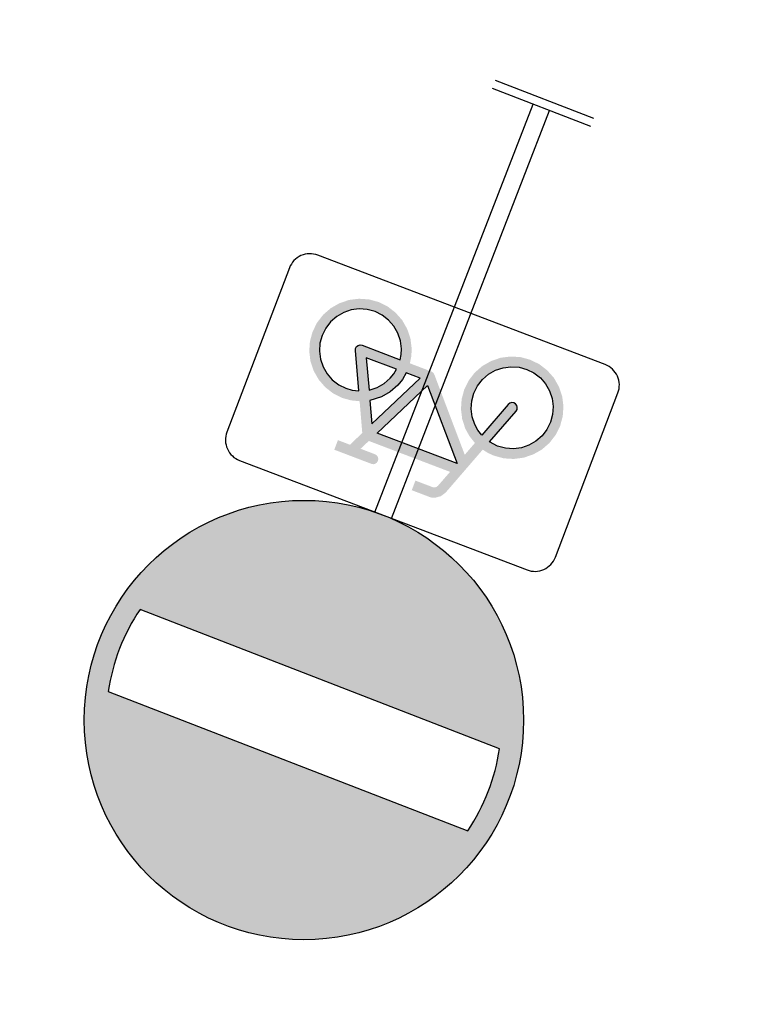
# Model space of a CAD drawing. Header units: metres. Extents: x 197071 to 197673, y 354832 to 355594.
# Tile 20 of 28: x 197248.35 to 197252.09, y 355387.58 to 355392.63. Entities that reach past the tile are written whole.
import ezdxf

# ---------------------------------------------------------------- set-up
doc = ezdxf.new("R2010")
doc.units = ezdxf.units.M
doc.layers.get('0').update_dxf_attribs({"lineweight": 25})

# ---------------------------------------------------------------- blocks, each defined once
blk = doc.blocks.new('C02')
h = blk.add_hatch(color=253)
h.paths.add_polyline_path([(1.0156, 0, 1), (2.0156, 0, 1)])
h.paths.add_polyline_path([(1.6156, -0.4387, -0.112518), (1.4156, -0.4387), (1.4156, 0.4387, -0.112518), (1.6156, 0.4387)], flags=16)
at = {"color": 0}
for p, q in [((0, -0.12), (0, 0.12)), ((0.02, -0.12), (0.02, 0.12)), ((1.016, 0.02), (0.02, 0.02)), ((1.016, -0.02), (0.02, -0.02))]:
    blk.add_line(p, q, dxfattribs=at)
blk.add_lwpolyline([(1.4156, 0.4387), (1.4156, -0.4387, 0.112518), (1.6156, -0.4387), (1.6156, 0.4387, 0.112518)], format="xyb", close=True, dxfattribs=at)
blk.add_circle((1.5156, 0), 0.5, dxfattribs=at)
blk = doc.blocks.new('OB02')
h = blk.add_hatch(color=252)
h.paths.add_polyline_path([(0.1638, -0.3211), (0.1318, -0.2546), (0.1164, -0.267), (0.1049, -0.281), (0.0962, -0.2972), (0.0923, -0.309), (0.0899, -0.3211)], flags=16)
h.paths.add_polyline_path([(0.0797, -0.1695), (0.0113, -0.3119), (-0.1151, -0.1695)], flags=16)
h.paths.add_polyline_path([(0.0664, -0.3211), (0.0693, -0.3044), (0.0747, -0.2883), (0.0854, -0.2681), (0.0998, -0.2503), (0.1217, -0.2333), (0.0983, -0.1848), (0.0328, -0.3211)], flags=16)
h.paths.add_polyline_path([(-0.1445, -0.25), (-0.1321, -0.2575), (-0.121, -0.267), (-0.1094, -0.281), (-0.1008, -0.2972), (-0.0955, -0.3147), (-0.0938, -0.333), (-0.0955, -0.3512), (-0.1009, -0.3687), (-0.1094, -0.3849), (-0.121, -0.399), (-0.1352, -0.4106), (-0.1513, -0.4192), (-0.1688, -0.4245), (-0.187, -0.4263), (-0.2052, -0.4245), (-0.2228, -0.4192), (-0.2389, -0.4106), (-0.253, -0.399), (-0.2647, -0.3849), (-0.2733, -0.3687), (-0.2786, -0.3512), (-0.2804, -0.333), (-0.2786, -0.3147), (-0.2733, -0.2972), (-0.2647, -0.281), (-0.253, -0.2669), (-0.2389, -0.2553), (-0.2228, -0.2467), (-0.2052, -0.2414), (-0.1869, -0.2396), (-0.1663, -0.2419), (-0.1979, -0.3288), (-0.1987, -0.3334), (-0.1975, -0.3379), (-0.1949, -0.3415), (-0.191, -0.3439), (-0.1865, -0.3446), (-0.1821, -0.3435), (-0.1784, -0.3408), (-0.1761, -0.337)], flags=16)
h.paths.add_polyline_path([(0.0135, -0.3445), (0.0091, -0.3434), (0.0056, -0.3407), (-0.1242, -0.1945), (-0.1363, -0.2278), (-0.1195, -0.2377), (-0.1044, -0.2503), (-0.09, -0.2681), (-0.0793, -0.2883), (-0.0726, -0.3102), (-0.0703, -0.333), (-0.0725, -0.3557), (-0.0791, -0.3776), (-0.09, -0.3978), (-0.1046, -0.4154), (-0.1222, -0.43), (-0.1424, -0.4407), (-0.1642, -0.4474), (-0.187, -0.4496), (-0.2098, -0.4474), (-0.2317, -0.4407), (-0.2519, -0.43), (-0.2695, -0.4154), (-0.2841, -0.3978), (-0.2949, -0.3776), (-0.3015, -0.3557), (-0.3038, -0.333), (-0.3015, -0.3102), (-0.2949, -0.2883), (-0.2841, -0.2681), (-0.2695, -0.2505), (-0.2519, -0.236), (-0.2317, -0.2252), (-0.2098, -0.2184), (-0.1869, -0.2162), (-0.1725, -0.2171), (-0.1583, -0.2199), (-0.1143, -0.0989), (-0.1072, -0.0873), (-0.0961, -0.0792), (-0.0903, -0.077), (-0.0858, -0.0762), (-0.0816, -0.0762), (-0.0725, -0.0762), (-0.0588, -0.0762), (-0.0402, -0.0762), (-0.0402, -0.0996), (-0.0586, -0.0996), (-0.0719, -0.0996), (-0.0801, -0.0996), (-0.0832, -0.0996), (-0.0865, -0.1006), (-0.0901, -0.1032), (-0.0924, -0.107), (-0.1068, -0.1462), (0.091, -0.1462), (0.1023, -0.1229), (0.067, -0.1229), (0.0626, -0.122), (0.0587, -0.1195), (0.0563, -0.1157), (0.0555, -0.1113), (0.0563, -0.1068), (0.0587, -0.1029), (0.0626, -0.1004), (0.067, -0.0996), (0.1574, -0.0996), (0.1574, -0.1229), (0.1281, -0.1229), (0.1114, -0.1579), (0.1427, -0.2232), (0.1622, -0.218), (0.1825, -0.2162), (0.2052, -0.2184), (0.2271, -0.2252), (0.2473, -0.236), (0.2649, -0.2505), (0.2795, -0.2681), (0.2902, -0.2883), (0.2969, -0.3102), (0.2991, -0.333), (0.2969, -0.3557), (0.2903, -0.3776), (0.2795, -0.3978), (0.2649, -0.4154), (0.2473, -0.43), (0.2271, -0.4407), (0.2052, -0.4474), (0.1825, -0.4496), (0.1598, -0.4474), (0.1379, -0.4407), (0.1177, -0.43), (0.1, -0.4154), (0.0855, -0.3978), (0.0747, -0.3776), (0.0693, -0.3613), (0.0664, -0.3445)])
h.paths.add_polyline_path([(0.0898, -0.3445), (0.0921, -0.3567), (0.0962, -0.3687), (0.1049, -0.3849), (0.1164, -0.399), (0.1305, -0.4106), (0.1467, -0.4192), (0.1642, -0.4245), (0.1825, -0.4263), (0.2007, -0.4245), (0.2182, -0.4192), (0.2344, -0.4106), (0.2485, -0.399), (0.2601, -0.3849), (0.2687, -0.3687), (0.2741, -0.3512), (0.2759, -0.333), (0.2741, -0.3147), (0.2687, -0.2972), (0.2601, -0.281), (0.2485, -0.2669), (0.2344, -0.2553), (0.2182, -0.2467), (0.2007, -0.2414), (0.1825, -0.2396), (0.1674, -0.2408), (0.1529, -0.2443), (0.1929, -0.328), (0.1941, -0.3323), (0.1935, -0.3368), (0.1912, -0.3407), (0.1875, -0.3434), (0.1831, -0.3445)], flags=16)
at = {"color": 0, "flags": 128}
blk.add_lwpolyline([(-0.4, -0.45, 0.414214), (-0.35, -0.5), (0.35, -0.5, 0.414214), (0.4, -0.45), (0.4, -0.05, 0.414214), (0.35, 0), (-0.35, 0, 0.414214), (-0.4, -0.05)], format="xyb", close=True, dxfattribs=at)
at = {"color": 0}
for points in [[(0.0797, -0.1695), (0.0113, -0.3119), (-0.1151, -0.1695), (0.0797, -0.1695)], [(0.0664, -0.3211), (0.0693, -0.3044), (0.0747, -0.2883), (0.0854, -0.2681), (0.0998, -0.2503), (0.1217, -0.2333), (0.0983, -0.1848), (0.0328, -0.3211), (0.0664, -0.3211)], [(-0.1445, -0.25), (-0.1321, -0.2575), (-0.121, -0.267), (-0.1094, -0.281), (-0.1008, -0.2972), (-0.0955, -0.3147), (-0.0938, -0.333), (-0.0955, -0.3512), (-0.1009, -0.3687), (-0.1094, -0.3849), (-0.121, -0.399), (-0.1352, -0.4106), (-0.1513, -0.4192), (-0.1688, -0.4245), (-0.187, -0.4263), (-0.2052, -0.4245), (-0.2228, -0.4192), (-0.2389, -0.4106), (-0.253, -0.399), (-0.2647, -0.3849), (-0.2733, -0.3687), (-0.2786, -0.3512), (-0.2804, -0.333), (-0.2786, -0.3147), (-0.2733, -0.2972), (-0.2647, -0.281), (-0.253, -0.2669), (-0.2389, -0.2553), (-0.2228, -0.2467), (-0.2052, -0.2414), (-0.1869, -0.2396), (-0.1663, -0.2419), (-0.1979, -0.3288), (-0.1987, -0.3334), (-0.1975, -0.3379), (-0.1949, -0.3415), (-0.191, -0.3439), (-0.1865, -0.3446), (-0.1821, -0.3435), (-0.1784, -0.3408), (-0.1761, -0.337), (-0.1445, -0.25)], [(0.0898, -0.3445), (0.0921, -0.3567), (0.0962, -0.3687), (0.1049, -0.3849), (0.1164, -0.399), (0.1305, -0.4106), (0.1467, -0.4192), (0.1642, -0.4245), (0.1825, -0.4263), (0.2007, -0.4245), (0.2182, -0.4192), (0.2344, -0.4106), (0.2485, -0.399), (0.2601, -0.3849), (0.2687, -0.3687), (0.2741, -0.3512), (0.2759, -0.333), (0.2741, -0.3147), (0.2687, -0.2972), (0.2601, -0.281), (0.2485, -0.2669), (0.2344, -0.2553), (0.2182, -0.2467), (0.2007, -0.2414), (0.1825, -0.2396), (0.1674, -0.2408), (0.1529, -0.2443), (0.1929, -0.328), (0.1941, -0.3323), (0.1935, -0.3368), (0.1912, -0.3407), (0.1875, -0.3434), (0.1831, -0.3445), (0.0898, -0.3445)], [(0.1638, -0.3211), (0.1318, -0.2546), (0.1164, -0.267), (0.1049, -0.281), (0.0962, -0.2972), (0.0923, -0.309), (0.0899, -0.3211), (0.1638, -0.3211)]]:
    blk.add_lwpolyline(points, close=True, dxfattribs=at)

msp = doc.modelspace()

# ---------------------------------------------------------------- block references
at = {"color": 252, "xscale": 2.25, "yscale": 2.25, "zscale": 2.25}
for name, p, rotation in [('C02', (197251.0403, 355392.2188), 248.8208824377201), ('OB02', (197250.2152, 355390.088), 159.1606760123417)]:
    msp.add_blockref(name, p, dxfattribs=dict(at, rotation=rotation))

doc.saveas('drawing.dxf')
